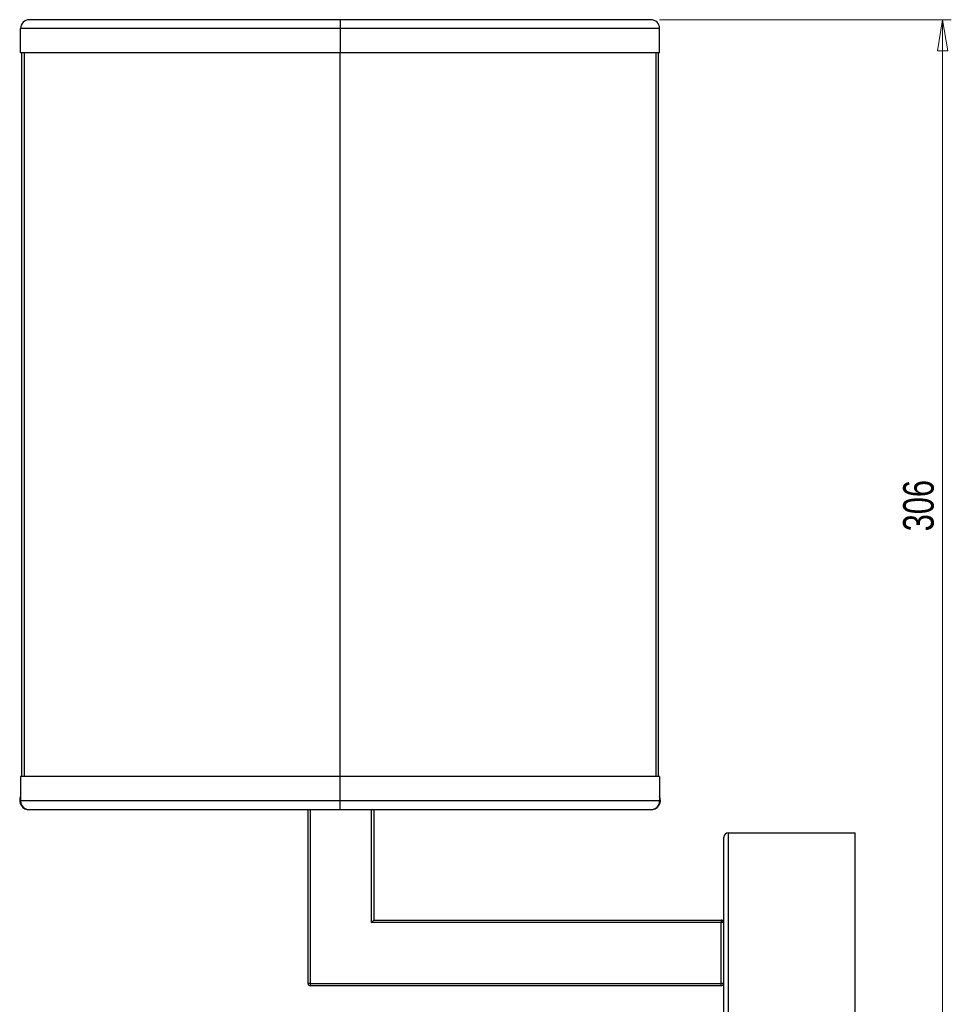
# Model space of a CAD drawing. Header units: millimetres. Extents: x 306 to 712, y 302 to 741.
# Tile 15 of 16: x 605 to 712, y 401 to 514. Entities that reach past the tile are written whole.
import ezdxf

# ---------------------------------------------------------------- set-up
doc = ezdxf.new("R2010")
doc.units = ezdxf.units.MM
doc.styles.add('SLDTEXTSTYLE0', font='TXT', dxfattribs={"width": 0.75})
doc.dimstyles.new('SLDDIMSTYLE0', dxfattribs={"dimtxt": 3.5, "dimasz": 3.556, "dimexe": 0, "dimexo": 0.0625, "dimgap": 0.875, "dimtad": 1, "dimdec": 0, "dimlfac": 2, "dimrnd": 1e-09, "dimzin": 12, "dimdsep": 46, "dimtxsty": 'SLDTEXTSTYLE0', "dimblk1": 'CLOSED', "dimblk2": 'CLOSED', "dimsah": 1, "dimcen": 0.09, "dimadec": 0, "dimazin": 3, "dimtfac": 1, "dimtdec": 0, "dimtofl": 0, "dimtmove": 0, "dimatfit": 3, "dimldrblk": 'CLOSED', "dimfxl": 0, "dimfrac": 2, "dimtolj": 1, "dimtzin": 12, "dimarcsym": 0})

# ---------------------------------------------------------------- blocks, each defined once
blk = doc.blocks.new('_Closed')
at = {"color": 0, "linetype": 'ByBlock', "lineweight": -2}
for p, q in [((-1, 0.166667), (0, 0)), ((-1, 0.166667), (-1, -0.166667)), ((0, 0), (-1, -0.166667)), ((0, 0), (-1, 0))]:
    blk.add_line(p, q, dxfattribs=at)
blk = doc.blocks.new('_D')
at = {"color": 7, "linetype": 'Continuous', "lineweight": 0}
for p, q in [((678.52, 513.78), (711.87, 513.78)), ((710.87, 513.78), (710.87, 360.79)), ((701.87, 360.79), (711.87, 360.79))]:
    blk.add_line(p, q, dxfattribs=at)
at = {"color": 7, "linetype": 'Continuous', "lineweight": 18, "xscale": 3.556, "yscale": 3.556}
for p, rotation in [((710.87, 513.78, -0.11), 90.0000000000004), ((710.87, 360.79, -0.11), 270.0000000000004)]:
    blk.add_blockref('_Closed', p, dxfattribs=dict(at, rotation=rotation))
at = {"color": 7, "linetype": 'Continuous', "lineweight": 18, "insert": (706.36, 455.27), "char_height": 3.5, "attachment_point": 1, "rotation": 90, "style": 'SLDTEXTSTYLE0'}
blk.add_mtext('306', dxfattribs=at)

msp = doc.modelspace()

# ---------------------------------------------------------------- linework, layer by layer
at = {"color": 7, "linetype": 'Continuous', "lineweight": 25}
for p, q in [((641.98, 513.78), (606.44, 513.78)), ((677.52, 513.78), (641.98, 513.78)), ((605.45, 509.97), (605.45, 512.78)), ((641.98, 512.78), (605.45, 512.78)), ((641.98, 512.78), (641.98, 509.97)), ((678.51, 512.78), (641.98, 512.78)), ((678.51, 509.97), (678.51, 512.78)), ((641.98, 509.97), (605.45, 509.97)), ((605.59, 427.23), (605.59, 509.97)), ((678.51, 509.97), (641.98, 509.97)), ((678.37, 509.97), (678.37, 427.23)), ((605.45, 427.23), (605.45, 424.42)), ((641.98, 427.23), (605.45, 427.23)), ((641.98, 424.42), (641.98, 427.23)), ((678.51, 427.23), (641.98, 427.23)), ((678.51, 427.23), (678.51, 424.42)), ((641.98, 424.42), (605.45, 424.42)), ((606.44, 423.43), (641.98, 423.43)), ((638.32, 403.54), (638.32, 423.43)), ((678.51, 424.42), (641.98, 424.42)), ((641.98, 423.43), (677.52, 423.43)), ((645.82, 423.43), (645.82, 410.79)), ((685.87, 361.29), (685.87, 420.29)), ((686.37, 420.79), (686.37, 360.79)), ((686.37, 420.79), (700.87, 420.79)), ((700.87, 388.29), (700.87, 420.79)), ((645.82, 410.79), (645.57, 410.54)), ((685.57, 410.54), (645.57, 410.54)), ((645.82, 410.79), (685.57, 410.79)), ((685.57, 410.79), (685.57, 410.54)), ((685.82, 410.54), (685.57, 410.54)), ((685.57, 403.54), (685.57, 410.54)), ((685.82, 410.54), (685.82, 403.54)), ((638.57, 403.54), (638.32, 403.54)), ((638.57, 403.54), (685.57, 403.54)), ((638.57, 403.54), (638.57, 403.29)), ((685.57, 403.29), (638.57, 403.29)), ((685.57, 403.29), (685.57, 403.54)), ((685.82, 403.54), (685.57, 403.54))]:
    msp.add_line(p, q, dxfattribs=at)
at = {"color": 8, "linetype": 'Continuous', "lineweight": 25}
for p, q in [((641.98, 513.78), (641.98, 512.78)), ((605.84, 509.97), (605.84, 427.23)), ((641.98, 427.23), (641.98, 509.97)), ((678.12, 427.23), (678.12, 509.97)), ((638.57, 423.43), (638.57, 403.54)), ((641.98, 423.43), (641.98, 424.42)), ((645.57, 410.54), (645.57, 423.43))]:
    msp.add_line(p, q, dxfattribs=at)
at = {"color": 7, "linetype": 'Continuous', "lineweight": 25}
for centre, radius, start, end in [((606.44, 512.78), 0.992, 90, 180), ((677.52, 512.78), 0.992, 0, 90), ((606.42, 424.5), 1.07, 154.9369, 273.5867), ((677.54, 424.5), 1.07, 266.4133, 25.0631), ((606.44, 424.42), 0.992, 180, 270), ((677.52, 424.42), 0.992, 270, 0), ((686.37, 420.29), 0.5, 90, 180), ((685.57, 410.54), 0.25, 0, 90), ((638.57, 403.54), 0.25, 180, 270), ((685.57, 403.54), 0.25, 270, 0)]:
    msp.add_arc(centre, radius, start, end, dxfattribs=at)

# ---------------------------------------------------------------- dimensions: what is measured, and where the dimension line sits
at = {"color": 7, "linetype": 'Continuous', "lineweight": 18}
dim = msp.add_linear_dim(base=(710.87, 360.79), p1=(677.52, 513.78), p2=(700.87, 360.79), angle=90, dimstyle='SLDDIMSTYLE0', dxfattribs=at)
dim.commit()
dim.dimension.update_dxf_attribs({"geometry": '_D', "text_midpoint": (710.87, 459.15), "dimtype": 160})

doc.saveas('drawing.dxf')
